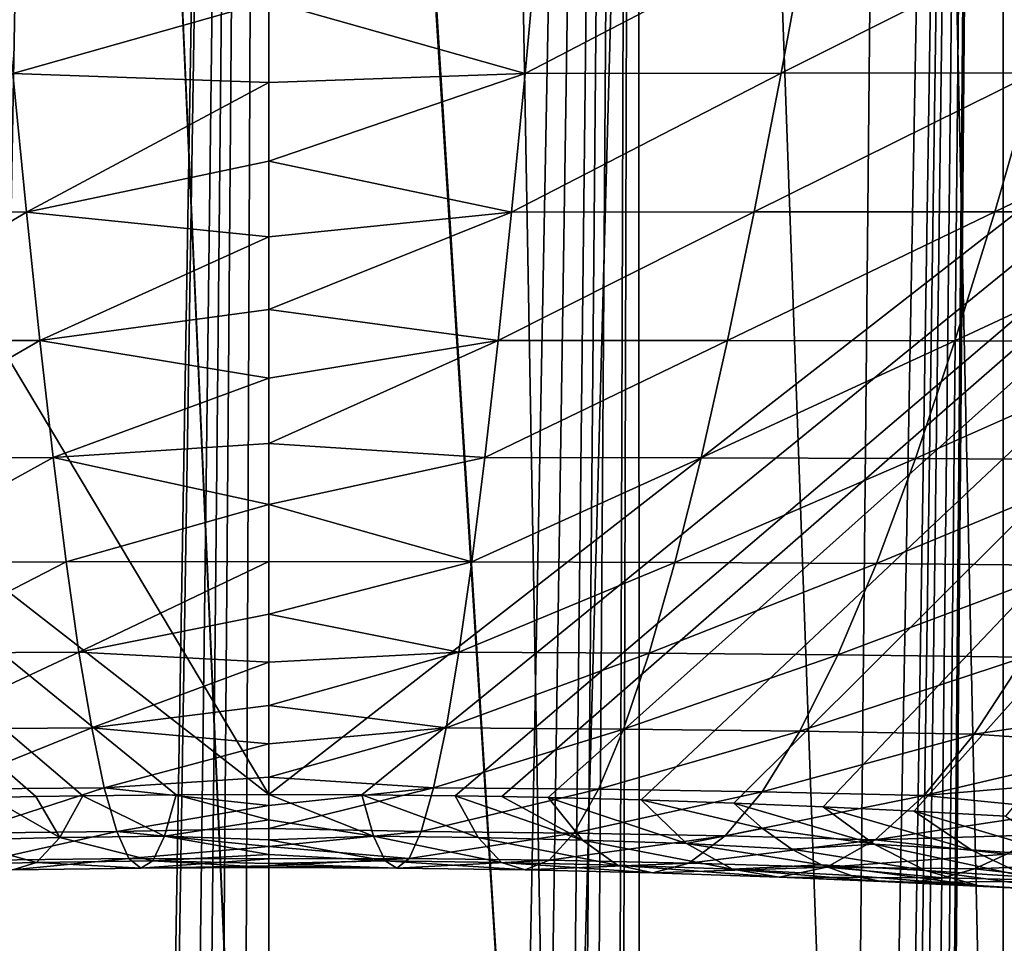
# Model space of a CAD drawing. Header units: millimetres. Extents: x -24 to 24, y 0 to 188.
# Tile 150 of 256: x -1.51 to 4.46, y 113.93 to 119.54. Entities that reach past the tile are written whole.
import ezdxf

# ---------------------------------------------------------------- set-up
doc = ezdxf.new("R2010")
doc.units = ezdxf.units.MM
doc.header["$LTSCALE"] = 58.620611
for name, color, linetype in [('12', 7, 'CONTINUOUS'), ('16', 7, 'CONTINUOUS'), ('160', 7, 'CONTINUOUS'), ('161', 7, 'CONTINUOUS'), ('2', 7, 'CONTINUOUS'), ('29', 7, 'CONTINUOUS'), ('30', 7, 'CONTINUOUS'), ('31', 7, 'CONTINUOUS'), ('40', 7, 'CONTINUOUS')]:
    doc.layers.add(name, color=color, linetype=linetype)

msp = doc.modelspace()

# ---------------------------------------------------------------- linework, layer by layer
at = {"layer": '12', "color": 7, "linetype": 'CONTINUOUS'}
for points in [[(-13.2, 136.9457, 106.8622), (0, 136.9457, 106.8622), (0, 114.8352, 36.7366), (-13.2, 136.9457, 106.8622)], [(-13.1992, 125.1156, 69.3419), (-13.2, 136.9457, 106.8622), (0, 114.8352, 36.7366), (-13.1992, 125.1156, 69.3419)], [(-1.6948, 114.8164, 36.6768), (-13.1992, 125.1156, 69.3419), (-1.4142, 114.8221, 36.695), (-1.6948, 114.8164, 36.6768)], [(-1.4142, 114.8221, 36.695), (-13.1992, 125.1156, 69.3419), (-1.1296, 114.8268, 36.71), (-1.4142, 114.8221, 36.695)], [(-1.1296, 114.8268, 36.71), (-13.1992, 125.1156, 69.3419), (-0.5638, 114.8331, 36.73), (-1.1296, 114.8268, 36.71)], [(-0.5638, 114.8331, 36.73), (-13.1992, 125.1156, 69.3419), (0, 114.8352, 36.7366), (-0.5638, 114.8331, 36.73)]]:
    msp.add_3dface(points, dxfattribs=at)
at = {"layer": '16', "color": 7, "linetype": 'CONTINUOUS'}
for points in [[(-1.6366, 120.1042, 25.0165), (-1.5539, 119.2117, 25.4737), (0, 119.6515, 25.2871), (-1.6366, 120.1042, 25.0165)], [(0, 119.6515, 25.2871), (-1.5539, 119.2117, 25.4737), (0, 119.1569, 25.5562), (0, 119.6515, 25.2871)], [(-1.472, 118.371, 26.0209), (-1.5539, 119.2117, 25.4737), (-2.9446, 118.3718, 25.8819), (-1.472, 118.371, 26.0209)], [(-1.5539, 119.2117, 25.4737), (-1.472, 118.371, 26.0209), (0, 119.1569, 25.5562), (-1.5539, 119.2117, 25.4737)], [(0, 119.1569, 25.5562), (-1.472, 118.371, 26.0209), (0, 118.679, 25.8539), (0, 119.1569, 25.5562)], [(0, 118.679, 25.8539), (-1.472, 118.371, 26.0209), (0, 118.2194, 26.179), (0, 118.679, 25.8539)], [(-1.472, 118.371, 26.0209), (-2.9446, 118.3718, 25.8819), (-2.7827, 117.5905, 26.5262), (-1.472, 118.371, 26.0209)], [(-1.391, 117.5912, 26.6522), (-1.472, 118.371, 26.0209), (-2.7827, 117.5905, 26.5262), (-1.391, 117.5912, 26.6522)], [(-1.472, 118.371, 26.0209), (-1.391, 117.5912, 26.6522), (0, 118.2194, 26.179), (-1.472, 118.371, 26.0209)], [(0, 118.2194, 26.179), (-1.391, 117.5912, 26.6522), (0, 117.7797, 26.5304), (0, 118.2194, 26.179)], [(0, 117.7797, 26.5304), (-1.391, 117.5912, 26.6522), (0, 117.3614, 26.9068), (0, 117.7797, 26.5304)], [(-1.391, 117.5912, 26.6522), (-2.7827, 117.5905, 26.5262), (-2.6225, 116.8785, 27.2469), (-1.391, 117.5912, 26.6522)], [(-1.3108, 116.8809, 27.3608), (-1.391, 117.5912, 26.6522), (-2.6225, 116.8785, 27.2469), (-1.3108, 116.8809, 27.3608)], [(-1.391, 117.5912, 26.6522), (-1.3108, 116.8809, 27.3608), (0, 117.3614, 26.9068), (-1.391, 117.5912, 26.6522)], [(0, 117.3614, 26.9068), (-1.3108, 116.8809, 27.3608), (0, 116.966, 27.3071), (0, 117.3614, 26.9068)], [(0, 116.966, 27.3071), (-1.3108, 116.8809, 27.3608), (0, 116.5948, 27.7298), (0, 116.966, 27.3071)], [(-1.3108, 116.8809, 27.3608), (-2.6225, 116.8785, 27.2469), (-2.464, 116.2435, 28.0365), (-1.3108, 116.8809, 27.3608)], [(-1.2315, 116.2477, 28.1391), (-1.3108, 116.8809, 27.3608), (-2.464, 116.2435, 28.0365), (-1.2315, 116.2477, 28.1391)], [(-1.3108, 116.8809, 27.3608), (-1.2315, 116.2477, 28.1391), (0, 116.5948, 27.7298), (-1.3108, 116.8809, 27.3608)], [(0, 116.5948, 27.7298), (-1.2315, 116.2477, 28.1391), (0, 116.249, 28.1734), (0, 116.5948, 27.7298)], [(-1.2315, 116.2477, 28.1391), (-2.464, 116.2435, 28.0365), (-2.3073, 115.6927, 28.8867), (-1.2315, 116.2477, 28.1391)], [(-1.1531, 115.6986, 28.9789), (-1.2315, 116.2477, 28.1391), (-2.3073, 115.6927, 28.8867), (-1.1531, 115.6986, 28.9789)], [(-1.2315, 116.2477, 28.1391), (-1.1531, 115.6986, 28.9789), (0, 116.249, 28.1734), (-1.2315, 116.2477, 28.1391)], [(0, 116.249, 28.1734), (-1.1531, 115.6986, 28.9789), (0, 115.9299, 28.6366), (0, 116.249, 28.1734)], [(0, 115.9299, 28.6366), (-1.1531, 115.6986, 28.9789), (0, 115.6384, 29.1177), (0, 115.9299, 28.6366)], [(-1.1531, 115.6986, 28.9789), (-2.3073, 115.6927, 28.8867), (-2.1526, 115.2319, 29.7887), (-1.1531, 115.6986, 28.9789)], [(-1.0757, 115.2395, 29.871), (-1.1531, 115.6986, 28.9789), (-2.1526, 115.2319, 29.7887), (-1.0757, 115.2395, 29.871)], [(-1.1531, 115.6986, 28.9789), (-1.0757, 115.2395, 29.871), (0, 115.6384, 29.1177), (-1.1531, 115.6986, 28.9789)], [(0, 115.6384, 29.1177), (-1.0757, 115.2395, 29.871), (0, 115.3756, 29.6151), (0, 115.6384, 29.1177)], [(0, 115.3756, 29.6151), (-1.0757, 115.2395, 29.871), (0, 115.1423, 30.1273), (0, 115.3756, 29.6151)], [(-1.0757, 115.2395, 29.871), (-2.1526, 115.2319, 29.7887), (-1.9999, 114.8665, 30.733), (-1.0757, 115.2395, 29.871)], [(-0.9994, 114.8755, 30.8059), (-1.0757, 115.2395, 29.871), (-1.9999, 114.8665, 30.733), (-0.9994, 114.8755, 30.8059)], [(-1.0757, 115.2395, 29.871), (-0.9994, 114.8755, 30.8059), (0, 115.1423, 30.1273), (-1.0757, 115.2395, 29.871)], [(0, 115.1423, 30.1273), (-0.9994, 114.8755, 30.8059), (0, 114.9394, 30.6523), (0, 115.1423, 30.1273)], [(0, 114.9394, 30.6523), (-0.9994, 114.8755, 30.8059), (0, 114.7675, 31.1884), (0, 114.9394, 30.6523)], [(-0.9994, 114.8755, 30.8059), (-1.9999, 114.8665, 30.733), (-1.8494, 114.6003, 31.7096), (-0.9994, 114.8755, 30.8059)], [(-0.9242, 114.6104, 31.7734), (-0.9994, 114.8755, 30.8059), (-1.8494, 114.6003, 31.7096), (-0.9242, 114.6104, 31.7734)], [(-0.9994, 114.8755, 30.8059), (-0.9242, 114.6104, 31.7734), (0, 114.7675, 31.1884), (-0.9994, 114.8755, 30.8059)], [(-1.9028, 114.5585, 35.6815), (-1.6948, 114.8164, 36.6768), (-1.2694, 114.573, 35.7298), (-1.9028, 114.5585, 35.6815)], [(-1.6948, 114.8164, 36.6768), (-1.4142, 114.8221, 36.695), (-1.2694, 114.573, 35.7298), (-1.6948, 114.8164, 36.6768)], [(-1.4142, 114.8221, 36.695), (-1.1296, 114.8268, 36.71), (-1.2694, 114.573, 35.7298), (-1.4142, 114.8221, 36.695)], [(-1.1296, 114.8268, 36.71), (-0.6339, 114.5817, 35.7587), (-1.2694, 114.573, 35.7298), (-1.1296, 114.8268, 36.71)], [(-1.1296, 114.8268, 36.71), (-0.5638, 114.8331, 36.73), (-0.6339, 114.5817, 35.7587), (-1.1296, 114.8268, 36.71)], [(-0.6339, 114.5817, 35.7587), (-0.5638, 114.8331, 36.73), (0, 114.6818, 36.1952), (-0.6339, 114.5817, 35.7587)], [(-0.5638, 114.8331, 36.73), (0, 114.8352, 36.7366), (0, 114.6818, 36.1952), (-0.5638, 114.8331, 36.73)], [(0, 114.7675, 31.1884), (-0.9242, 114.6104, 31.7734), (0, 114.6274, 31.7337), (0, 114.7675, 31.1884)], [(0, 114.5604, 35.6458), (-0.6339, 114.5817, 35.7587), (0, 114.6818, 36.1952), (0, 114.5604, 35.6458)], [(0, 114.6274, 31.7337), (-0.9242, 114.6104, 31.7734), (0, 114.5194, 32.2863), (0, 114.6274, 31.7337)], [(-2.1142, 114.4056, 34.6661), (-1.9028, 114.5585, 35.6815), (-1.4112, 114.4226, 34.729), (-2.1142, 114.4056, 34.6661)], [(-1.4112, 114.4226, 34.729), (-1.9028, 114.5585, 35.6815), (-1.2694, 114.573, 35.7298), (-1.4112, 114.4226, 34.729)], [(-0.9242, 114.6104, 31.7734), (-1.8494, 114.6003, 31.7096), (-1.7011, 114.4365, 32.7082), (-0.9242, 114.6104, 31.7734)], [(-0.85, 114.4472, 32.7632), (-0.9242, 114.6104, 31.7734), (-1.7011, 114.4365, 32.7082), (-0.85, 114.4472, 32.7632)], [(-0.7049, 114.4327, 34.7667), (-1.4112, 114.4226, 34.729), (-1.2694, 114.573, 35.7298), (-0.7049, 114.4327, 34.7667)], [(-0.6339, 114.5817, 35.7587), (-0.7049, 114.4327, 34.7667), (-1.2694, 114.573, 35.7298), (-0.6339, 114.5817, 35.7587)], [(-0.9242, 114.6104, 31.7734), (-0.85, 114.4472, 32.7632), (0, 114.5194, 32.2863), (-0.9242, 114.6104, 31.7734)], [(-0.7049, 114.4327, 34.7667), (-0.6339, 114.5817, 35.7587), (0, 114.4714, 35.0903), (-0.7049, 114.4327, 34.7667)], [(0, 114.4714, 35.0903), (-0.6339, 114.5817, 35.7587), (0, 114.5604, 35.6458), (0, 114.4714, 35.0903)], [(0, 114.5194, 32.2863), (-0.85, 114.4472, 32.7632), (0, 114.444, 32.8442), (0, 114.5194, 32.2863)], [(-0.85, 114.4472, 32.7632), (-1.7011, 114.4365, 32.7082), (-1.5551, 114.3769, 33.7182), (-0.85, 114.4472, 32.7632)], [(-0.7769, 114.3877, 33.7646), (-0.85, 114.4472, 32.7632), (-1.5551, 114.3769, 33.7182), (-0.7769, 114.3877, 33.7646)], [(-0.85, 114.4472, 32.7632), (-0.7769, 114.3877, 33.7646), (0, 114.444, 32.8442), (-0.85, 114.4472, 32.7632)], [(0, 114.444, 32.8442), (-0.7769, 114.3877, 33.7646), (0, 114.4014, 33.4055), (0, 114.444, 32.8442)], [(0, 114.4152, 34.5305), (-0.7049, 114.4327, 34.7667), (0, 114.4714, 35.0903), (0, 114.4152, 34.5305)], [(-1.5551, 114.3769, 33.7182), (-2.1142, 114.4056, 34.6661), (-1.4112, 114.4226, 34.729), (-1.5551, 114.3769, 33.7182)], [(-0.7769, 114.3877, 33.7646), (-1.5551, 114.3769, 33.7182), (-1.4112, 114.4226, 34.729), (-0.7769, 114.3877, 33.7646)], [(-0.7049, 114.4327, 34.7667), (-0.7769, 114.3877, 33.7646), (-1.4112, 114.4226, 34.729), (-0.7049, 114.4327, 34.7667)], [(-0.7769, 114.3877, 33.7646), (-0.7049, 114.4327, 34.7667), (0, 114.3918, 33.9682), (-0.7769, 114.3877, 33.7646)], [(0, 114.4014, 33.4055), (-0.7769, 114.3877, 33.7646), (0, 114.3918, 33.9682), (0, 114.4014, 33.4055)], [(0, 114.3918, 33.9682), (-0.7049, 114.4327, 34.7667), (0, 114.4152, 34.5305), (0, 114.3918, 33.9682)]]:
    msp.add_3dface(points, dxfattribs=at)
at = {"layer": '160', "color": 7, "linetype": 'CONTINUOUS'}
for points in [[(3.811, 136.3147, 206.7007), (4.4244, 108.2551, 117.2714), (5.1137, 136.6858, 206.8736), (3.811, 136.3147, 206.7007)], [(4.4244, 108.2551, 117.2714), (5.313, 108.4698, 117.2037), (5.1137, 136.6858, 206.8736), (4.4244, 108.2551, 117.2714)], [(2.5226, 136.0554, 206.5802), (3.5333, 108.0799, 117.3267), (3.811, 136.3147, 206.7007), (2.5226, 136.0554, 206.5802)], [(3.5333, 108.0799, 117.3267), (4.4244, 108.2551, 117.2714), (3.811, 136.3147, 206.7007), (3.5333, 108.0799, 117.3267)], [(1.251, 135.9028, 206.5096), (1.7552, 107.8478, 117.3998), (2.5226, 136.0554, 206.5802), (1.251, 135.9028, 206.5096)], [(1.7552, 107.8478, 117.3998), (3.5333, 108.0799, 117.3267), (2.5226, 136.0554, 206.5802), (1.7552, 107.8478, 117.3998)], [(0, 135.8529, 206.4868), (1.7552, 107.8478, 117.3998), (1.251, 135.9028, 206.5096), (0, 135.8529, 206.4868)], [(0, 135.6474, 205.8351), (1.7552, 107.8478, 117.3998), (0, 135.8529, 206.4868), (0, 135.6474, 205.8351)], [(0, 107.8316, 117.6147), (1.7552, 107.8478, 117.3998), (0, 135.6474, 205.8351), (0, 107.8316, 117.6147)]]:
    msp.add_3dface(points, dxfattribs=at)
at = {"layer": '161', "color": 7, "linetype": 'CONTINUOUS'}
for points in [[(-2.5216, 136.0553, 206.5802), (-1.7559, 107.8479, 117.3998), (-1.2501, 135.9027, 206.5096), (-2.5216, 136.0553, 206.5802)], [(-1.7559, 107.8479, 117.3998), (0, 107.7714, 117.4239), (-1.2501, 135.9027, 206.5096), (-1.7559, 107.8479, 117.3998)], [(0, 107.7714, 117.4239), (0, 107.8316, 117.6147), (-1.2501, 135.9027, 206.5096), (0, 107.7714, 117.4239)], [(0, 107.8316, 117.6147), (0, 135.6474, 205.8351), (-1.2501, 135.9027, 206.5096), (0, 107.8316, 117.6147)]]:
    msp.add_3dface(points, dxfattribs=at)
at = {"layer": '2', "color": 7, "linetype": 'CONTINUOUS'}
for points in [[(0, 148, -24.25), (-1.9521, 30.2443, -24.1713), (-2.2375, 148, -24.1466), (0, 148, -24.25)], [(-1.875, 30.2898, -24.1774), (-1.9521, 30.2443, -24.1713), (0, 148, -24.25), (-1.875, 30.2898, -24.1774)], [(-1.4334, 30.4999, -24.2076), (-1.875, 30.2898, -24.1774), (0, 148, -24.25), (-1.4334, 30.4999, -24.2076)], [(-1.1935, 30.583, -24.2206), (-1.4334, 30.4999, -24.2076), (0, 148, -24.25), (-1.1935, 30.583, -24.2206)], [(-0.9392, 30.6509, -24.2318), (-1.1935, 30.583, -24.2206), (0, 148, -24.25), (-0.9392, 30.6509, -24.2318)], [(-0.4759, 30.7296, -24.2453), (-0.9392, 30.6509, -24.2318), (0, 148, -24.25), (-0.4759, 30.7296, -24.2453)], [(0, 30.7562, -24.25), (-0.4759, 30.7296, -24.2453), (0, 148, -24.25), (0, 30.7562, -24.25)]]:
    msp.add_3dface(points, dxfattribs=at)
at = {"layer": '29', "color": 7, "linetype": 'CONTINUOUS'}
for points in [[(3.3634, 114.7607, 36.5003), (3.6722, 114.5326, 35.661), (2.8206, 114.7829, 36.5706), (3.3634, 114.7607, 36.5003)], [(2.8206, 114.7829, 36.5706), (3.6722, 114.5326, 35.661), (2.9962, 114.628, 36.0292), (2.8206, 114.7829, 36.5706)], [(3.9166, 114.734, 36.4155), (4.2611, 114.4982, 35.5498), (3.3634, 114.7607, 36.5003), (3.9166, 114.734, 36.4155)], [(3.3634, 114.7607, 36.5003), (4.2611, 114.4982, 35.5498), (3.6722, 114.5326, 35.661), (3.3634, 114.7607, 36.5003)], [(4.4696, 114.703, 36.3173), (4.8402, 114.4593, 35.4245), (3.9166, 114.734, 36.4155), (4.4696, 114.703, 36.3173)], [(3.9166, 114.734, 36.4155), (4.8402, 114.4593, 35.4245), (4.2611, 114.4982, 35.5498), (3.9166, 114.734, 36.4155)], [(2.9962, 114.628, 36.0292), (3.6722, 114.5326, 35.661), (3.1734, 114.5029, 35.4813), (2.9962, 114.628, 36.0292)], [(3.6722, 114.5326, 35.661), (3.9841, 114.3733, 34.8095), (3.1734, 114.5029, 35.4813), (3.6722, 114.5326, 35.661)], [(3.1734, 114.5029, 35.4813), (3.9841, 114.3733, 34.8095), (3.3524, 114.4075, 34.928), (3.1734, 114.5029, 35.4813)], [(4.2611, 114.4982, 35.5498), (4.6098, 114.3329, 34.6727), (3.6722, 114.5326, 35.661), (4.2611, 114.4982, 35.5498)], [(3.6722, 114.5326, 35.661), (4.6098, 114.3329, 34.6727), (3.9841, 114.3733, 34.8095), (3.6722, 114.5326, 35.661)], [(4.2611, 114.4982, 35.5498), (4.8402, 114.4593, 35.4245), (4.6098, 114.3329, 34.6727), (4.2611, 114.4982, 35.5498)], [(4.2824, 114.3844, 32.1102), (5.2831, 114.4244, 31.3705), (4.4764, 114.472, 31.5436), (4.2824, 114.3844, 32.1102)], [(3.9841, 114.3733, 34.8095), (4.3012, 114.2832, 33.9502), (3.3524, 114.4075, 34.928), (3.9841, 114.3733, 34.8095)], [(3.3524, 114.4075, 34.928), (4.3012, 114.2832, 33.9502), (3.5336, 114.3422, 34.37), (3.3524, 114.4075, 34.928)], [(4.0913, 114.3279, 32.6772), (4.9508, 114.3095, 32.2261), (4.2824, 114.3844, 32.1102), (4.0913, 114.3279, 32.6772)], [(4.9508, 114.3095, 32.2261), (5.2831, 114.4244, 31.3705), (4.2824, 114.3844, 32.1102), (4.9508, 114.3095, 32.2261)], [(3.5336, 114.3422, 34.37), (4.3012, 114.2832, 33.9502), (3.717, 114.307, 33.8082), (3.5336, 114.3422, 34.37)], [(3.9028, 114.3021, 33.2436), (4.9508, 114.3095, 32.2261), (4.0913, 114.3279, 32.6772), (3.9028, 114.3021, 33.2436)], [(4.6098, 114.3329, 34.6727), (4.9653, 114.238, 33.7881), (3.9841, 114.3733, 34.8095), (4.6098, 114.3329, 34.6727)], [(3.9841, 114.3733, 34.8095), (4.9653, 114.238, 33.7881), (4.3012, 114.2832, 33.9502), (3.9841, 114.3733, 34.8095)], [(4.3012, 114.2832, 33.9502), (4.6235, 114.2621, 33.0875), (3.717, 114.307, 33.8082), (4.3012, 114.2832, 33.9502)], [(3.717, 114.307, 33.8082), (4.6235, 114.2621, 33.0875), (3.9028, 114.3021, 33.2436), (3.717, 114.307, 33.8082)], [(4.6235, 114.2621, 33.0875), (4.9508, 114.3095, 32.2261), (3.9028, 114.3021, 33.2436), (4.6235, 114.2621, 33.0875)], [(4.9653, 114.238, 33.7881), (5.3272, 114.2133, 32.9004), (4.3012, 114.2832, 33.9502), (4.9653, 114.238, 33.7881)], [(4.3012, 114.2832, 33.9502), (5.3272, 114.2133, 32.9004), (4.6235, 114.2621, 33.0875), (4.3012, 114.2832, 33.9502)]]:
    msp.add_3dface(points, dxfattribs=at)
at = {"layer": '30', "color": 7, "linetype": 'CONTINUOUS'}
for points in [[(1.6366, 120.1042, 25.0165), (0, 119.6515, 25.2871), (1.5539, 119.2117, 25.4737), (1.6366, 120.1042, 25.0165)], [(1.6366, 120.1042, 25.0165), (1.5539, 119.2117, 25.4737), (3.2728, 120.1068, 24.8479), (1.6366, 120.1042, 25.0165)], [(1.5539, 119.2117, 25.4737), (3.108, 119.2136, 25.3205), (3.2728, 120.1068, 24.8479), (1.5539, 119.2117, 25.4737)], [(4.6478, 119.2163, 25.0659), (4.8929, 120.1107, 24.568), (3.108, 119.2136, 25.3205), (4.6478, 119.2163, 25.0659)], [(3.108, 119.2136, 25.3205), (4.8929, 120.1107, 24.568), (3.2728, 120.1068, 24.8479), (3.108, 119.2136, 25.3205)], [(0, 119.6515, 25.2871), (0, 119.1569, 25.5562), (1.5539, 119.2117, 25.4737), (0, 119.6515, 25.2871)], [(4.4045, 118.3726, 25.6506), (4.6478, 119.2163, 25.0659), (2.9446, 118.3718, 25.8819), (4.4045, 118.3726, 25.6506)], [(2.9446, 118.3718, 25.8819), (4.6478, 119.2163, 25.0659), (3.108, 119.2136, 25.3205), (2.9446, 118.3718, 25.8819)], [(5.8441, 118.373, 25.3268), (6.165, 119.2194, 24.7098), (4.4045, 118.3726, 25.6506), (5.8441, 118.373, 25.3268)], [(4.4045, 118.3726, 25.6506), (6.165, 119.2194, 24.7098), (4.6478, 119.2163, 25.0659), (4.4045, 118.3726, 25.6506)], [(0, 119.1569, 25.5562), (0, 118.679, 25.8539), (1.5539, 119.2117, 25.4737), (0, 119.1569, 25.5562)], [(1.5539, 119.2117, 25.4737), (0, 118.679, 25.8539), (1.472, 118.371, 26.0209), (1.5539, 119.2117, 25.4737)], [(1.5539, 119.2117, 25.4737), (1.472, 118.371, 26.0209), (3.108, 119.2136, 25.3205), (1.5539, 119.2117, 25.4737)], [(1.472, 118.371, 26.0209), (2.9446, 118.3718, 25.8819), (3.108, 119.2136, 25.3205), (1.472, 118.371, 26.0209)], [(0, 118.679, 25.8539), (0, 118.2194, 26.179), (1.472, 118.371, 26.0209), (0, 118.679, 25.8539)], [(0, 118.2194, 26.179), (0, 117.7797, 26.5304), (1.472, 118.371, 26.0209), (0, 118.2194, 26.179)], [(1.472, 118.371, 26.0209), (0, 117.7797, 26.5304), (1.391, 117.5912, 26.6522), (1.472, 118.371, 26.0209)], [(1.472, 118.371, 26.0209), (1.391, 117.5912, 26.6522), (2.9446, 118.3718, 25.8819), (1.472, 118.371, 26.0209)], [(1.391, 117.5912, 26.6522), (2.7827, 117.5905, 26.5262), (2.9446, 118.3718, 25.8819), (1.391, 117.5912, 26.6522)], [(4.1631, 117.589, 26.3165), (4.4045, 118.3726, 25.6506), (2.7827, 117.5905, 26.5262), (4.1631, 117.589, 26.3165)], [(2.7827, 117.5905, 26.5262), (4.4045, 118.3726, 25.6506), (2.9446, 118.3718, 25.8819), (2.7827, 117.5905, 26.5262)], [(5.5254, 117.586, 26.0226), (5.8441, 118.373, 25.3268), (4.1631, 117.589, 26.3165), (5.5254, 117.586, 26.0226)], [(4.1631, 117.589, 26.3165), (5.8441, 118.373, 25.3268), (4.4045, 118.3726, 25.6506), (4.1631, 117.589, 26.3165)], [(0, 117.7797, 26.5304), (0, 117.3614, 26.9068), (1.391, 117.5912, 26.6522), (0, 117.7797, 26.5304)], [(0, 117.3614, 26.9068), (0, 116.966, 27.3071), (1.391, 117.5912, 26.6522), (0, 117.3614, 26.9068)], [(1.391, 117.5912, 26.6522), (0, 116.966, 27.3071), (1.3108, 116.8809, 27.3608), (1.391, 117.5912, 26.6522)], [(1.391, 117.5912, 26.6522), (1.3108, 116.8809, 27.3608), (2.7827, 117.5905, 26.5262), (1.391, 117.5912, 26.6522)], [(1.3108, 116.8809, 27.3608), (2.6225, 116.8785, 27.2469), (2.7827, 117.5905, 26.5262), (1.3108, 116.8809, 27.3608)], [(2.6225, 116.8785, 27.2469), (4.1631, 117.589, 26.3165), (2.7827, 117.5905, 26.5262), (2.6225, 116.8785, 27.2469)], [(3.924, 116.8742, 27.0572), (4.1631, 117.589, 26.3165), (2.6225, 116.8785, 27.2469), (3.924, 116.8742, 27.0572)], [(3.924, 116.8742, 27.0572), (5.5254, 117.586, 26.0226), (4.1631, 117.589, 26.3165), (3.924, 116.8742, 27.0572)], [(5.2091, 116.8674, 26.7912), (5.5254, 117.586, 26.0226), (3.924, 116.8742, 27.0572), (5.2091, 116.8674, 26.7912)], [(0, 116.966, 27.3071), (0, 116.5948, 27.7298), (1.3108, 116.8809, 27.3608), (0, 116.966, 27.3071)], [(1.3108, 116.8809, 27.3608), (0, 116.5948, 27.7298), (1.2315, 116.2477, 28.1391), (1.3108, 116.8809, 27.3608)], [(1.3108, 116.8809, 27.3608), (1.2315, 116.2477, 28.1391), (2.6225, 116.8785, 27.2469), (1.3108, 116.8809, 27.3608)], [(1.2315, 116.2477, 28.1391), (2.464, 116.2435, 28.0365), (2.6225, 116.8785, 27.2469), (1.2315, 116.2477, 28.1391)], [(2.464, 116.2435, 28.0365), (3.924, 116.8742, 27.0572), (2.6225, 116.8785, 27.2469), (2.464, 116.2435, 28.0365)], [(3.6872, 116.2363, 27.8654), (3.924, 116.8742, 27.0572), (2.464, 116.2435, 28.0365), (3.6872, 116.2363, 27.8654)], [(3.6872, 116.2363, 27.8654), (5.2091, 116.8674, 26.7912), (3.924, 116.8742, 27.0572), (3.6872, 116.2363, 27.8654)], [(4.8956, 116.2255, 27.6254), (5.2091, 116.8674, 26.7912), (3.6872, 116.2363, 27.8654), (4.8956, 116.2255, 27.6254)], [(0, 116.5948, 27.7298), (0, 116.249, 28.1734), (1.2315, 116.2477, 28.1391), (0, 116.5948, 27.7298)], [(0, 116.249, 28.1734), (0, 115.9299, 28.6366), (1.2315, 116.2477, 28.1391), (0, 116.249, 28.1734)], [(1.2315, 116.2477, 28.1391), (0, 115.9299, 28.6366), (1.1531, 115.6986, 28.9789), (1.2315, 116.2477, 28.1391)], [(1.2315, 116.2477, 28.1391), (1.1531, 115.6986, 28.9789), (2.464, 116.2435, 28.0365), (1.2315, 116.2477, 28.1391)], [(1.1531, 115.6986, 28.9789), (2.3073, 115.6927, 28.8867), (2.464, 116.2435, 28.0365), (1.1531, 115.6986, 28.9789)], [(2.3073, 115.6927, 28.8867), (3.6872, 116.2363, 27.8654), (2.464, 116.2435, 28.0365), (2.3073, 115.6927, 28.8867)], [(3.4531, 115.6825, 28.7331), (3.6872, 116.2363, 27.8654), (2.3073, 115.6927, 28.8867), (3.4531, 115.6825, 28.7331)], [(3.4531, 115.6825, 28.7331), (4.8956, 116.2255, 27.6254), (3.6872, 116.2363, 27.8654), (3.4531, 115.6825, 28.7331)], [(4.5854, 115.6676, 28.5174), (4.8956, 116.2255, 27.6254), (3.4531, 115.6825, 28.7331), (4.5854, 115.6676, 28.5174)], [(0, 115.9299, 28.6366), (0, 115.6384, 29.1177), (1.1531, 115.6986, 28.9789), (0, 115.9299, 28.6366)], [(0, 115.6384, 29.1177), (0, 115.3756, 29.6151), (1.1531, 115.6986, 28.9789), (0, 115.6384, 29.1177)], [(1.1531, 115.6986, 28.9789), (0, 115.3756, 29.6151), (1.0757, 115.2395, 29.871), (1.1531, 115.6986, 28.9789)], [(1.1531, 115.6986, 28.9789), (1.0757, 115.2395, 29.871), (2.3073, 115.6927, 28.8867), (1.1531, 115.6986, 28.9789)], [(1.0757, 115.2395, 29.871), (2.1526, 115.2319, 29.7887), (2.3073, 115.6927, 28.8867), (1.0757, 115.2395, 29.871)], [(2.1526, 115.2319, 29.7887), (3.4531, 115.6825, 28.7331), (2.3073, 115.6927, 28.8867), (2.1526, 115.2319, 29.7887)], [(3.2218, 115.219, 29.6516), (3.4531, 115.6825, 28.7331), (2.1526, 115.2319, 29.7887), (3.2218, 115.219, 29.6516)], [(3.2218, 115.219, 29.6516), (4.5854, 115.6676, 28.5174), (3.4531, 115.6825, 28.7331), (3.2218, 115.219, 29.6516)], [(4.2789, 115.2004, 29.4589), (4.5854, 115.6676, 28.5174), (3.2218, 115.219, 29.6516), (4.2789, 115.2004, 29.4589)], [(4.2789, 115.2004, 29.4589), (5.4908, 115.3779, 28.7649), (4.5854, 115.6676, 28.5174), (4.2789, 115.2004, 29.4589)], [(0, 115.3756, 29.6151), (0, 115.1423, 30.1273), (1.0757, 115.2395, 29.871), (0, 115.3756, 29.6151)], [(5.2819, 115.1343, 29.3086), (5.4908, 115.3779, 28.7649), (4.2789, 115.2004, 29.4589), (5.2819, 115.1343, 29.3086)], [(0, 115.1423, 30.1273), (0, 114.9394, 30.6523), (1.0757, 115.2395, 29.871), (0, 115.1423, 30.1273)], [(1.0757, 115.2395, 29.871), (0, 114.9394, 30.6523), (0.9994, 114.8755, 30.8059), (1.0757, 115.2395, 29.871)], [(1.0757, 115.2395, 29.871), (0.9994, 114.8755, 30.8059), (2.1526, 115.2319, 29.7887), (1.0757, 115.2395, 29.871)], [(0.9994, 114.8755, 30.8059), (1.9999, 114.8665, 30.733), (2.1526, 115.2319, 29.7887), (0.9994, 114.8755, 30.8059)], [(1.9999, 114.8665, 30.733), (3.2218, 115.219, 29.6516), (2.1526, 115.2319, 29.7887), (1.9999, 114.8665, 30.733)], [(2.9936, 114.8512, 30.6115), (3.2218, 115.219, 29.6516), (1.9999, 114.8665, 30.733), (2.9936, 114.8512, 30.6115)], [(2.9936, 114.8512, 30.6115), (4.2789, 115.2004, 29.4589), (3.2218, 115.219, 29.6516), (2.9936, 114.8512, 30.6115)], [(3.9764, 114.8294, 30.4407), (4.2789, 115.2004, 29.4589), (2.9936, 114.8512, 30.6115), (3.9764, 114.8294, 30.4407)], [(3.9764, 114.8294, 30.4407), (5.2819, 115.1343, 29.3086), (4.2789, 115.2004, 29.4589), (3.9764, 114.8294, 30.4407)], [(5.076, 114.9218, 29.8599), (5.2819, 115.1343, 29.3086), (3.9764, 114.8294, 30.4407), (5.076, 114.9218, 29.8599)], [(0, 114.9394, 30.6523), (0, 114.7675, 31.1884), (0.9994, 114.8755, 30.8059), (0, 114.9394, 30.6523)], [(4.8731, 114.7406, 30.4171), (5.076, 114.9218, 29.8599), (3.9764, 114.8294, 30.4407), (4.8731, 114.7406, 30.4171)], [(0, 114.7675, 31.1884), (0, 114.6274, 31.7337), (0.9994, 114.8755, 30.8059), (0, 114.7675, 31.1884)], [(0.9994, 114.8755, 30.8059), (0, 114.6274, 31.7337), (0.9242, 114.6104, 31.7734), (0.9994, 114.8755, 30.8059)], [(0.9994, 114.8755, 30.8059), (0.9242, 114.6104, 31.7734), (1.9999, 114.8665, 30.733), (0.9994, 114.8755, 30.8059)], [(0.9242, 114.6104, 31.7734), (1.8494, 114.6003, 31.7096), (1.9999, 114.8665, 30.733), (0.9242, 114.6104, 31.7734)], [(1.8494, 114.6003, 31.7096), (2.9936, 114.8512, 30.6115), (1.9999, 114.8665, 30.733), (1.8494, 114.6003, 31.7096)], [(0, 114.6818, 36.1952), (0, 114.8352, 36.7366), (0.6339, 114.5817, 35.7587), (0, 114.6818, 36.1952)], [(0.6339, 114.5817, 35.7587), (0, 114.8352, 36.7366), (0.5638, 114.8331, 36.73), (0.6339, 114.5817, 35.7587)], [(0.6339, 114.5817, 35.7587), (0.5638, 114.8331, 36.73), (1.2694, 114.573, 35.7298), (0.6339, 114.5817, 35.7587)], [(0.5638, 114.8331, 36.73), (1.1296, 114.8268, 36.71), (1.2694, 114.573, 35.7298), (0.5638, 114.8331, 36.73)], [(1.4142, 114.8221, 36.695), (1.9028, 114.5585, 35.6815), (1.1296, 114.8268, 36.71), (1.4142, 114.8221, 36.695)], [(1.1296, 114.8268, 36.71), (1.9028, 114.5585, 35.6815), (1.2694, 114.573, 35.7298), (1.1296, 114.8268, 36.71)], [(1.6948, 114.8164, 36.6768), (1.9028, 114.5585, 35.6815), (1.4142, 114.8221, 36.695), (1.6948, 114.8164, 36.6768)], [(2.259, 114.8017, 36.6303), (2.5331, 114.5382, 35.6139), (1.6948, 114.8164, 36.6768), (2.259, 114.8017, 36.6303)], [(1.6948, 114.8164, 36.6768), (2.5331, 114.5382, 35.6139), (1.9028, 114.5585, 35.6815), (1.6948, 114.8164, 36.6768)], [(2.7686, 114.5832, 31.6031), (2.9936, 114.8512, 30.6115), (1.8494, 114.6003, 31.7096), (2.7686, 114.5832, 31.6031)], [(2.8206, 114.7829, 36.5706), (2.9962, 114.628, 36.0292), (2.259, 114.8017, 36.6303), (2.8206, 114.7829, 36.5706)], [(2.259, 114.8017, 36.6303), (2.9962, 114.628, 36.0292), (2.5331, 114.5382, 35.6139), (2.259, 114.8017, 36.6303)], [(2.7686, 114.5832, 31.6031), (3.9764, 114.8294, 30.4407), (2.9936, 114.8512, 30.6115), (2.7686, 114.5832, 31.6031)], [(3.6782, 114.559, 31.4535), (3.9764, 114.8294, 30.4407), (2.7686, 114.5832, 31.6031), (3.6782, 114.559, 31.4535)], [(3.6782, 114.559, 31.4535), (4.8731, 114.7406, 30.4171), (3.9764, 114.8294, 30.4407), (3.6782, 114.559, 31.4535)], [(4.6733, 114.5906, 30.9788), (4.8731, 114.7406, 30.4171), (3.6782, 114.559, 31.4535), (4.6733, 114.5906, 30.9788)], [(0, 114.5604, 35.6458), (0, 114.6818, 36.1952), (0.6339, 114.5817, 35.7587), (0, 114.5604, 35.6458)], [(0, 114.6274, 31.7337), (0, 114.5194, 32.2863), (0.9242, 114.6104, 31.7734), (0, 114.6274, 31.7337)], [(2.9962, 114.628, 36.0292), (3.1734, 114.5029, 35.4813), (2.5331, 114.5382, 35.6139), (2.9962, 114.628, 36.0292)], [(0.9242, 114.6104, 31.7734), (0, 114.5194, 32.2863), (0.85, 114.4472, 32.7632), (0.9242, 114.6104, 31.7734)], [(0.7049, 114.4327, 34.7667), (0, 114.5604, 35.6458), (0.6339, 114.5817, 35.7587), (0.7049, 114.4327, 34.7667)], [(0, 114.4714, 35.0903), (0, 114.5604, 35.6458), (0.7049, 114.4327, 34.7667), (0, 114.4714, 35.0903)], [(0.7049, 114.4327, 34.7667), (0.6339, 114.5817, 35.7587), (1.4112, 114.4226, 34.729), (0.7049, 114.4327, 34.7667)], [(0.6339, 114.5817, 35.7587), (1.2694, 114.573, 35.7298), (1.4112, 114.4226, 34.729), (0.6339, 114.5817, 35.7587)], [(0.9242, 114.6104, 31.7734), (0.85, 114.4472, 32.7632), (1.8494, 114.6003, 31.7096), (0.9242, 114.6104, 31.7734)], [(0.85, 114.4472, 32.7632), (1.7011, 114.4365, 32.7082), (1.8494, 114.6003, 31.7096), (0.85, 114.4472, 32.7632)], [(1.9028, 114.5585, 35.6815), (2.1142, 114.4056, 34.6661), (1.2694, 114.573, 35.7298), (1.9028, 114.5585, 35.6815)], [(1.2694, 114.573, 35.7298), (2.1142, 114.4056, 34.6661), (1.4112, 114.4226, 34.729), (1.2694, 114.573, 35.7298)], [(1.7011, 114.4365, 32.7082), (2.7686, 114.5832, 31.6031), (1.8494, 114.6003, 31.7096), (1.7011, 114.4365, 32.7082)], [(2.5471, 114.4184, 32.6164), (2.7686, 114.5832, 31.6031), (1.7011, 114.4365, 32.7082), (2.5471, 114.4184, 32.6164)], [(2.5331, 114.5382, 35.6139), (2.8122, 114.3818, 34.5778), (1.9028, 114.5585, 35.6815), (2.5331, 114.5382, 35.6139)], [(1.9028, 114.5585, 35.6815), (2.8122, 114.3818, 34.5778), (2.1142, 114.4056, 34.6661), (1.9028, 114.5585, 35.6815)], [(2.5471, 114.4184, 32.6164), (3.6782, 114.559, 31.4535), (2.7686, 114.5832, 31.6031), (2.5471, 114.4184, 32.6164)], [(3.3847, 114.3929, 32.4874), (3.6782, 114.559, 31.4535), (2.5471, 114.4184, 32.6164), (3.3847, 114.3929, 32.4874)], [(3.3847, 114.3929, 32.4874), (4.4764, 114.472, 31.5436), (3.6782, 114.559, 31.4535), (3.3847, 114.3929, 32.4874)], [(4.4764, 114.472, 31.5436), (4.6733, 114.5906, 30.9788), (3.6782, 114.559, 31.4535), (4.4764, 114.472, 31.5436)], [(0, 114.5194, 32.2863), (0, 114.444, 32.8442), (0.85, 114.4472, 32.7632), (0, 114.5194, 32.2863)], [(3.1734, 114.5029, 35.4813), (3.3524, 114.4075, 34.928), (2.5331, 114.5382, 35.6139), (3.1734, 114.5029, 35.4813)], [(2.5331, 114.5382, 35.6139), (3.3524, 114.4075, 34.928), (2.8122, 114.3818, 34.5778), (2.5331, 114.5382, 35.6139)], [(0, 114.4152, 34.5305), (0, 114.4714, 35.0903), (0.7049, 114.4327, 34.7667), (0, 114.4152, 34.5305)], [(0, 114.444, 32.8442), (0, 114.4014, 33.4055), (0.85, 114.4472, 32.7632), (0, 114.444, 32.8442)], [(0.85, 114.4472, 32.7632), (0, 114.4014, 33.4055), (0.7769, 114.3877, 33.7646), (0.85, 114.4472, 32.7632)], [(0.85, 114.4472, 32.7632), (0.7769, 114.3877, 33.7646), (1.7011, 114.4365, 32.7082), (0.85, 114.4472, 32.7632)], [(0.7769, 114.3877, 33.7646), (1.5551, 114.3769, 33.7182), (1.7011, 114.4365, 32.7082), (0.7769, 114.3877, 33.7646)], [(1.5551, 114.3769, 33.7182), (2.5471, 114.4184, 32.6164), (1.7011, 114.4365, 32.7082), (1.5551, 114.3769, 33.7182)], [(4.2824, 114.3844, 32.1102), (4.4764, 114.472, 31.5436), (3.3847, 114.3929, 32.4874), (4.2824, 114.3844, 32.1102)], [(0.7769, 114.3877, 33.7646), (0, 114.4152, 34.5305), (0.7049, 114.4327, 34.7667), (0.7769, 114.3877, 33.7646)], [(0, 114.3918, 33.9682), (0, 114.4152, 34.5305), (0.7769, 114.3877, 33.7646), (0, 114.3918, 33.9682)], [(0, 114.4014, 33.4055), (0, 114.3918, 33.9682), (0.7769, 114.3877, 33.7646), (0, 114.4014, 33.4055)], [(0.7769, 114.3877, 33.7646), (0.7049, 114.4327, 34.7667), (1.5551, 114.3769, 33.7182), (0.7769, 114.3877, 33.7646)], [(0.7049, 114.4327, 34.7667), (1.4112, 114.4226, 34.729), (1.5551, 114.3769, 33.7182), (0.7049, 114.4327, 34.7667)], [(2.1142, 114.4056, 34.6661), (2.3289, 114.3589, 33.6408), (1.4112, 114.4226, 34.729), (2.1142, 114.4056, 34.6661)], [(1.4112, 114.4226, 34.729), (2.3289, 114.3589, 33.6408), (1.5551, 114.3769, 33.7182), (1.4112, 114.4226, 34.729)], [(2.3289, 114.3589, 33.6408), (2.5471, 114.4184, 32.6164), (1.5551, 114.3769, 33.7182), (2.3289, 114.3589, 33.6408)], [(2.8122, 114.3818, 34.5778), (3.096, 114.3334, 33.5322), (2.1142, 114.4056, 34.6661), (2.8122, 114.3818, 34.5778)], [(2.1142, 114.4056, 34.6661), (3.096, 114.3334, 33.5322), (2.3289, 114.3589, 33.6408), (2.1142, 114.4056, 34.6661)], [(2.3289, 114.3589, 33.6408), (3.3847, 114.3929, 32.4874), (2.5471, 114.4184, 32.6164), (2.3289, 114.3589, 33.6408)], [(3.096, 114.3334, 33.5322), (3.3847, 114.3929, 32.4874), (2.3289, 114.3589, 33.6408), (3.096, 114.3334, 33.5322)], [(3.3524, 114.4075, 34.928), (3.5336, 114.3422, 34.37), (2.8122, 114.3818, 34.5778), (3.3524, 114.4075, 34.928)], [(3.5336, 114.3422, 34.37), (3.717, 114.307, 33.8082), (2.8122, 114.3818, 34.5778), (3.5336, 114.3422, 34.37)], [(2.8122, 114.3818, 34.5778), (3.717, 114.307, 33.8082), (3.096, 114.3334, 33.5322), (2.8122, 114.3818, 34.5778)], [(3.096, 114.3334, 33.5322), (4.0913, 114.3279, 32.6772), (3.3847, 114.3929, 32.4874), (3.096, 114.3334, 33.5322)], [(4.0913, 114.3279, 32.6772), (4.2824, 114.3844, 32.1102), (3.3847, 114.3929, 32.4874), (4.0913, 114.3279, 32.6772)], [(3.717, 114.307, 33.8082), (3.9028, 114.3021, 33.2436), (3.096, 114.3334, 33.5322), (3.717, 114.307, 33.8082)], [(3.9028, 114.3021, 33.2436), (4.0913, 114.3279, 32.6772), (3.096, 114.3334, 33.5322), (3.9028, 114.3021, 33.2436)]]:
    msp.add_3dface(points, dxfattribs=at)
at = {"layer": '31', "color": 7, "linetype": 'CONTINUOUS'}
for points in [[(0, 30.7562, -24.25), (0, 148, -24.25), (2.2375, 148, -24.1466), (0, 30.7562, -24.25)], [(0, 30.7562, -24.25), (2.2375, 148, -24.1466), (0.4759, 30.7296, -24.2453), (0, 30.7562, -24.25)], [(0.4759, 30.7296, -24.2453), (2.2375, 148, -24.1466), (0.9392, 30.6509, -24.2318), (0.4759, 30.7296, -24.2453)], [(0.9392, 30.6509, -24.2318), (2.2375, 148, -24.1466), (1.1935, 30.583, -24.2206), (0.9392, 30.6509, -24.2318)], [(1.1935, 30.583, -24.2206), (2.2375, 148, -24.1466), (1.4334, 30.4999, -24.2076), (1.1935, 30.583, -24.2206)], [(1.4334, 30.4999, -24.2076), (2.2375, 148, -24.1466), (1.875, 30.2898, -24.1774), (1.4334, 30.4999, -24.2076)], [(1.875, 30.2898, -24.1774), (2.2375, 148, -24.1466), (1.9521, 30.2443, -24.1713), (1.875, 30.2898, -24.1774)], [(1.9521, 30.2443, -24.1713), (2.2375, 148, -24.1466), (2.2688, 30.0237, -24.1436), (1.9521, 30.2443, -24.1713)], [(2.2375, 148, -24.1466), (4.4559, 148, -23.8371), (2.2688, 30.0237, -24.1436), (2.2375, 148, -24.1466)], [(2.2688, 30.0237, -24.1436), (4.4559, 148, -23.8371), (2.6138, 29.7053, -24.1087), (2.2688, 30.0237, -24.1436)], [(2.6138, 29.7053, -24.1087), (4.4559, 148, -23.8371), (2.7531, 29.545, -24.0932), (2.6138, 29.7053, -24.1087)], [(2.7531, 29.545, -24.0932), (4.4559, 148, -23.8371), (2.9061, 29.3394, -24.0752), (2.7531, 29.545, -24.0932)], [(2.9061, 29.3394, -24.0752), (4.4559, 148, -23.8371), (3.1409, 28.9321, -24.0457), (2.9061, 29.3394, -24.0752)], [(3.1409, 28.9321, -24.0457), (4.4559, 148, -23.8371), (3.3131, 28.4914, -24.0226), (3.1409, 28.9321, -24.0457)], [(3.3131, 28.4914, -24.0226), (4.4559, 148, -23.8371), (3.4185, 28.0269, -24.0078), (3.3131, 28.4914, -24.0226)], [(3.4185, 28.0269, -24.0078), (4.4559, 148, -23.8371), (3.4539, 27.55, -24.0028), (3.4185, 28.0269, -24.0078)], [(4.4559, 148, -23.8371), (4.4559, 0.5, -23.8371), (3.4539, 27.55, -24.0028), (4.4559, 148, -23.8371)], [(6.6363, 0.5, -23.3243), (4.4559, 0.5, -23.8371), (6.6363, 148, -23.3243), (6.6363, 0.5, -23.3243)], [(6.6363, 148, -23.3243), (4.4559, 0.5, -23.8371), (4.4559, 148, -23.8371), (6.6363, 148, -23.3243)]]:
    msp.add_3dface(points, dxfattribs=at)
at = {"layer": '40', "color": 7, "linetype": 'CONTINUOUS'}
for points in [[(0, 114.8352, 36.7366), (0, 136.9457, 106.8622), (13.1992, 125.1156, 69.3419), (0, 114.8352, 36.7366)], [(0.5638, 114.8331, 36.73), (0, 114.8352, 36.7366), (13.1992, 125.1156, 69.3419), (0.5638, 114.8331, 36.73)], [(1.1296, 114.8268, 36.71), (0.5638, 114.8331, 36.73), (13.1992, 125.1156, 69.3419), (1.1296, 114.8268, 36.71)], [(1.4142, 114.8221, 36.695), (1.1296, 114.8268, 36.71), (13.1992, 125.1156, 69.3419), (1.4142, 114.8221, 36.695)], [(1.6948, 114.8164, 36.6768), (1.4142, 114.8221, 36.695), (13.1992, 125.1156, 69.3419), (1.6948, 114.8164, 36.6768)], [(2.259, 114.8017, 36.6303), (1.6948, 114.8164, 36.6768), (13.1992, 125.1156, 69.3419), (2.259, 114.8017, 36.6303)], [(2.8206, 114.7829, 36.5706), (2.259, 114.8017, 36.6303), (13.1992, 125.1156, 69.3419), (2.8206, 114.7829, 36.5706)], [(3.3634, 114.7607, 36.5003), (2.8206, 114.7829, 36.5706), (13.1992, 125.1156, 69.3419), (3.3634, 114.7607, 36.5003)], [(3.9166, 114.734, 36.4155), (3.3634, 114.7607, 36.5003), (13.1992, 125.1156, 69.3419), (3.9166, 114.734, 36.4155)], [(4.4696, 114.703, 36.3173), (3.9166, 114.734, 36.4155), (13.1992, 125.1156, 69.3419), (4.4696, 114.703, 36.3173)]]:
    msp.add_3dface(points, dxfattribs=at)

doc.saveas('drawing.dxf')
